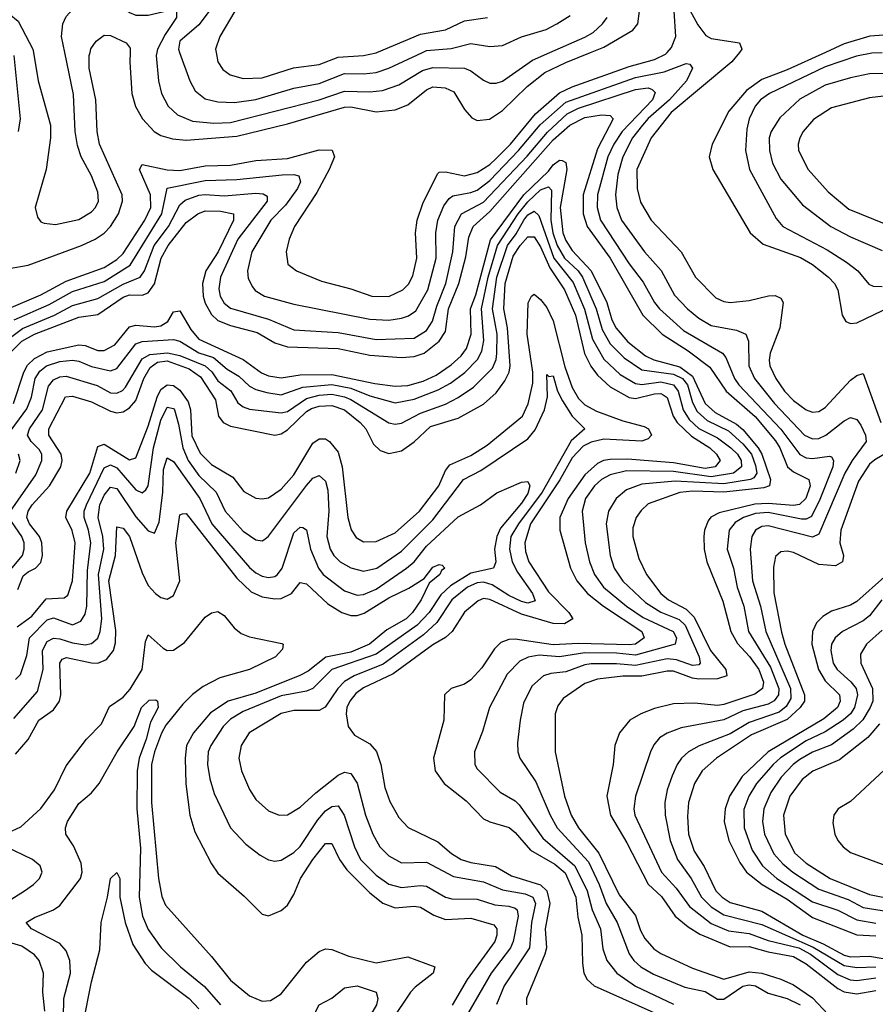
# Model space of a CAD drawing. Header units: inches. Extents: x 1305375 to 1407406, y 744550 to 841633.
# Tile 70 of 256: x 1330363 to 1333068, y 776992 to 780103. Entities that reach past the tile are written whole.
import ezdxf

# ---------------------------------------------------------------- set-up
doc = ezdxf.new("R2010")
doc.units = ezdxf.units.IN
doc.header["$MEASUREMENT"] = 0
doc.layers.add('B3737', color=7, linetype='Continuous')
doc.layers.add('B3738', color=7, linetype='Continuous')

msp = doc.modelspace()

# ---------------------------------------------------------------- linework, layer by layer
at = {"layer": 'B3737', "color": 5}
for points, elevation in [([(1330329.4, 779190.6), (1330430, 779233.6), (1330510, 779277.6), (1330630, 779320.6), (1330670, 779345.8), (1330690, 779364.8), (1330758.6, 779470), (1330777.4, 779510), (1330777.1, 779550), (1330742.2, 779630), (1330750, 779645.4), (1330829.4, 779629.4), (1330870, 779626.8), (1330950, 779641.6), (1331030, 779643.8), (1331110, 779658), (1331210, 779664.3), (1331310, 779692.3), (1331351.2, 779691.2), (1331358.1, 779670), (1331342.2, 779630), (1331302.5, 779557.5), (1331232.4, 779450), (1331215.4, 779410), (1331205.5, 779370), (1331210.9, 779330.9), (1331238, 779310), (1331317.3, 779277.3), (1331410, 779253.2), (1331476.4, 779230), (1331530, 779228.3), (1331574.5, 779250), (1331592.2, 779267.8), (1331606.5, 779293.5), (1331618.9, 779350), (1331615.2, 779430), (1331619.7, 779470), (1331637.6, 779522.4), (1331683.8, 779616.2), (1331690, 779621.2), (1331710, 779622.5), (1331770, 779610.4), (1331810, 779620.8), (1331850, 779645.8), (1331870, 779664.7), (1331914.9, 779710), (1331993.6, 779806.4), (1332070, 779872.4), (1332110, 779891.3), (1332290, 779955.3), (1332370, 779977.3), (1332405.6, 779994.4), (1332410.6, 780000)], 1480), ([(1330330, 779316.6), (1330390, 779328.1), (1330558.7, 779390), (1330602.1, 779410), (1330630, 779428.6), (1330650.8, 779450), (1330675.5, 779490), (1330687.9, 779530), (1330687.1, 779550), (1330615.6, 779710), (1330608.2, 779750), (1330604.5, 779850), (1330583.3, 779950), (1330583.1, 779990), (1330585.6, 780000)], 1520), ([(1330345.1, 779990), (1330364.9, 779790), (1330358.8, 779750)], 1520), ([(1330406.7, 780000), (1330421.5, 779910), (1330460.5, 779770), (1330460.2, 779730), (1330446.7, 779630), (1330412.4, 779510), (1330419.3, 779479.3), (1330430, 779464.6), (1330440.2, 779460.2), (1330476.1, 779456.1), (1330550, 779472.2), (1330590, 779496.3), (1330603.2, 779510), (1330612.7, 779530), (1330610, 779558), (1330589.9, 779610), (1330557.2, 779670), (1330545.9, 779705.9), (1330539, 779750), (1330533.5, 779866.5), (1330505.6, 780000)], 1540), ([(1330712.5, 780000), (1330711.3, 779968.7), (1330718.3, 779870), (1330729.1, 779829.1), (1330751.5, 779790), (1330788.6, 779750), (1330810, 779737.9), (1330846.8, 779726.8), (1330890, 779722.6), (1331050, 779735.4), (1331210, 779773.8), (1331390, 779827.2), (1331410, 779827.9), (1331490, 779812.5), (1331550, 779818.7), (1331590, 779834.2), (1331650, 779881.8), (1331670, 779891), (1331708.5, 779888.5), (1331735.6, 779875.6), (1331770, 779819.3), (1331793.2, 779793.2), (1331810, 779785.1), (1331848.5, 779788.5), (1331890, 779816.1), (1331967.8, 779892.2), (1332023.9, 779936.1), (1332090, 779968.4), (1332168.5, 780000)], 1520), ([(1330796.7, 780000), (1330794.7, 779990), (1330802.1, 779910), (1330811.2, 779870), (1330832.3, 779830), (1330862.3, 779802.3), (1330910, 779782.5), (1330976.6, 779776.6), (1331030, 779778.6), (1331310, 779850.3), (1331390, 779877.8), (1331470, 779875.2), (1331510, 779879.8), (1331562.4, 779897.6), (1331637.3, 779942.7), (1331670, 779952.6), (1331770, 779950.1), (1331790, 779942.2), (1331830, 779912.1), (1331850, 779903), (1331870, 779902.8), (1331890, 779909), (1331984.2, 779975.8), (1332039.9, 780000)], 1540), ([(1330868.8, 780000), (1330901.2, 779910), (1330918.6, 779878.6), (1330950, 779853), (1330990, 779843.3), (1331042.1, 779842.1), (1331110, 779850.7), (1331230, 779887), (1331310, 779901.7), (1331390, 779933.1), (1331450, 779932.1), (1331490, 779936.8), (1331530, 779949.7), (1331637, 780000)], 1560), ([(1330984.6, 780000), (1330990.1, 779970), (1331006, 779946), (1331029, 779929), (1331070, 779918), (1331130, 779919.5), (1331229, 779951), (1331310, 779961.7), (1331370, 779985.4), (1331450, 779990.1), (1331490, 779999.1), (1331492.2, 780000)], 1580), ([(1332638.7, 780000), (1332614.3, 779970), (1332423, 779810), (1332359.4, 779730), (1332314.6, 779630), (1332315, 779570), (1332326.4, 779526.4), (1332359.3, 779470), (1332454.8, 779370), (1332500.1, 779290), (1332564.3, 779224.3), (1332590, 779212.5), (1332610, 779209.6), (1332670, 779216), (1332731, 779231), (1332751.7, 779231.7), (1332770, 779223.6), (1332776.6, 779210), (1332766.1, 779130), (1332735.5, 779050), (1332732.8, 779027.2), (1332735, 779010), (1332754.4, 778970), (1332781.7, 778930), (1332810, 778900.1), (1332850, 778870.1), (1332870, 778863.1), (1332890, 778865.6), (1332910, 778877.5), (1332990, 778963.9), (1333010, 778979), (1333030, 778985), (1333086.3, 778830)], 1480), ([(1332911.2, 780000), (1332790, 779945.2), (1332710, 779914.2), (1332660.7, 779879.3), (1332605.6, 779814.4), (1332552.3, 779710), (1332543.5, 779670), (1332554.3, 779630), (1332672.6, 779430), (1332713.9, 779393.9), (1332831.7, 779351.7), (1332869.4, 779329.4), (1332920.9, 779290), (1332939.9, 779270), (1332950.1, 779250), (1332963.7, 779170), (1332974.9, 779150), (1332990, 779143.2), (1333010, 779145.3), (1333144.3, 779210)], 1520), ([(1333090, 779999), (1333057.6, 779997.6), (1333008.6, 779988.6), (1332910, 779953.9), (1332733.7, 779870), (1332705.1, 779850), (1332688.4, 779830), (1332670.1, 779789.9), (1332662.2, 779757.8), (1332657.6, 779690), (1332670.9, 779630), (1332755.3, 779475.3), (1332776.3, 779450), (1332916, 779376), (1332977.6, 779337.6), (1333012.7, 779310), (1333047.9, 779267.9), (1333061.4, 779261.4), (1333090, 779259.9)], 1540), ([(1330345.5, 779154.5), (1330456.5, 779203.5), (1330530, 779244.3), (1330630, 779276.1), (1330712.6, 779327.4), (1330813.1, 779490), (1330830, 779570.5), (1330950, 779594.8), (1331050, 779598.5), (1331193.4, 779613.4), (1331230, 779614.1), (1331245.5, 779610), (1331250.9, 779590.9), (1331242.1, 779570), (1331203.2, 779516.8), (1331157.2, 779470), (1331097.2, 779370), (1331083.1, 779310), (1331086, 779286), (1331099, 779259), (1331108, 779248), (1331137.3, 779230), (1331230, 779204.9), (1331470, 779157.3), (1331530, 779153.6), (1331570, 779160.1), (1331592.6, 779167.4), (1331616.2, 779183.8), (1331653.9, 779250), (1331680.3, 779350), (1331678.6, 779430), (1331685, 779470), (1331704.4, 779515.6), (1331721.2, 779538.8), (1331733.1, 779546.9), (1331790, 779556.8), (1331810, 779565.1), (1331850, 779595), (1331940.3, 779690), (1332008.4, 779771.6), (1332090, 779843.1), (1332310, 779920.8), (1332401, 779939), (1332470, 779965.4), (1332482.5, 779962.5), (1332490.2, 779950), (1332471.1, 779910), (1332417.7, 779850), (1332350, 779791.2), (1332331.9, 779770), (1332301.2, 779730), (1332270.3, 779670), (1332254, 779614), (1332247.3, 779550), (1332250.8, 779510), (1332265.5, 779470), (1332338.2, 779370), (1332390.9, 779310.9), (1332433.3, 779233.3), (1332474.7, 779190), (1332510, 779159.7), (1332550, 779137), (1332630, 779122.1), (1332659.1, 779110), (1332667.5, 779087.5), (1332668.5, 779010), (1332686.4, 778970), (1332750.1, 778890), (1332844.3, 778790), (1332870, 778778.7), (1332890, 778780.4), (1332912.2, 778790), (1332970, 778836.2), (1332990, 778845.9), (1333010, 778839.7), (1333022.3, 778822.3), (1333037.6, 778790), (1333039.8, 778770), (1332994.8, 778710), (1332972.1, 778670), (1332890, 778478), (1332870, 778467.7), (1332730, 778503.8), (1332710, 778501.6), (1332690.1, 778490), (1332678.5, 778470), (1332673, 778430), (1332680.1, 778330), (1332705.3, 778250), (1332722.4, 778170), (1332800.8, 777990), (1332801.4, 777958.6), (1332786.6, 777933.4), (1332764.7, 777915.3), (1332670, 777882.6), (1332610, 777846.9), (1332511.3, 777808.7), (1332478.1, 777790), (1332456.2, 777770), (1332442.3, 777750), (1332426.6, 777713.4), (1332410.5, 777670), (1332402.7, 777630), (1332403.7, 777590), (1332419.6, 777510), (1332442.6, 777450), (1332486.7, 777390), (1332519.3, 777330), (1332550, 777300.2), (1332590, 777274.9), (1332710, 777244.2), (1332872.3, 777172.3), (1332970, 777115), (1333010, 777108.1), (1333070, 777110.7)], 1460), ([(1333110, 779933.8), (1333050, 779932), (1332990, 779919.7), (1332910, 779896.1), (1332830, 779852), (1332766.9, 779793.1), (1332738.7, 779750), (1332732.4, 779730), (1332733.4, 779690), (1332743, 779650), (1332770, 779598.9), (1332838.5, 779518.5), (1332928.2, 779450), (1332990, 779417.4), (1333090, 779373.7)], 1560), ([(1330330, 779096), (1330372.4, 779127.7), (1330473.8, 779170), (1330530, 779200.4), (1330610, 779222.6), (1330690, 779267.6), (1330744, 779290), (1330757.4, 779310), (1330788.4, 779390), (1330833.4, 779450), (1330870, 779518.3), (1330886.9, 779533.1), (1330930, 779548.7), (1330950, 779550.9), (1331010, 779546.7), (1331110, 779555.3), (1331133.2, 779553.2), (1331146, 779546), (1331145.3, 779530), (1331053.5, 779410), (1330998.7, 779290), (1330992.4, 779252.4), (1330997, 779230), (1331010, 779207.6), (1331030, 779192), (1331150, 779156.9), (1331230, 779123.6), (1331370, 779114.8), (1331490, 779093), (1331610, 779097), (1331650, 779121), (1331668.8, 779151.2), (1331681.7, 779198.3), (1331710.8, 779270), (1331733, 779370), (1331739.5, 779450), (1331759.7, 779490), (1331830, 779527.2), (1331967.6, 779672.4), (1332031.9, 779748.1), (1332094.1, 779805.9), (1332130, 779823.7), (1332310, 779882.3), (1332350, 779888.3), (1332363.2, 779883.2), (1332372.9, 779872.9), (1332364.4, 779850), (1332268, 779750), (1332241.3, 779710), (1332223.3, 779670), (1332189.6, 779550), (1332189.5, 779510), (1332199.9, 779470), (1332290, 779331.5), (1332334.2, 779274.2), (1332370, 779210.1), (1332386, 779190), (1332461.7, 779121.7), (1332585.3, 779050), (1332595.5, 779035.5), (1332623, 778970), (1332636.7, 778950), (1332769.4, 778809.4), (1332829.6, 778729.6), (1332850, 778718.3), (1332870, 778716.5), (1332923.7, 778723.7), (1332930, 778722.3), (1332936.6, 778710), (1332933.8, 778690), (1332893.2, 778586.8), (1332866.3, 778533.7), (1332850, 778524.9), (1332834.7, 778525.3), (1332730, 778546.1), (1332690, 778543.1), (1332652.1, 778530), (1332625.7, 778514.3), (1332606.8, 778490), (1332599.9, 778430), (1332619.8, 778370), (1332631.9, 778310), (1332652.9, 778250), (1332667.3, 778170), (1332736.8, 778056.8), (1332763.7, 777990), (1332762.5, 777970), (1332749.1, 777950.9), (1332730, 777940), (1332650, 777918.9), (1332590, 777890.5), (1332454.9, 777865.1), (1332410.8, 777849.2), (1332386.2, 777833.8), (1332367.7, 777812.3), (1332357.3, 777790), (1332310.1, 777650), (1332304.6, 777610), (1332308.3, 777590), (1332392.1, 777410), (1332439, 777359), (1332481, 777301), (1332550, 777246.9), (1332604.6, 777224.6), (1332670, 777215.5), (1332730, 777193.7), (1332826.7, 777170), (1332863.1, 777150), (1332950, 777086.6), (1332989.4, 777069.4), (1333010, 777067.5), (1333070, 777075.3)], 1440), ([(1333130, 779866.2), (1333050, 779856.3), (1332930, 779824.8), (1332872.5, 779787.5), (1332840.7, 779750), (1332829.5, 779730), (1332824.4, 779710), (1332826, 779690), (1332856, 779630), (1332919.8, 779559.8), (1332984.6, 779504.6), (1333141, 779441)], 1580), ([(1330321.2, 779038.8), (1330370, 779087), (1330410, 779109.9), (1330550, 779163.2), (1330610, 779171.7), (1330690, 779227), (1330710, 779233.9), (1330750, 779232.9), (1330770, 779239.7), (1330790, 779269), (1330810.1, 779349.9), (1330832.7, 779390), (1330890, 779462.3), (1330926.2, 779490), (1330950, 779499.2), (1330998.2, 779498.2), (1331039, 779490), (1331039.7, 779470), (1330990.4, 779369.6), (1330951.8, 779310), (1330940.8, 779270), (1330943.5, 779230), (1330950, 779207.5), (1330970, 779171.6), (1330990, 779153), (1331030, 779136.6), (1331114.5, 779114.5), (1331170, 779082.7), (1331210, 779069.3), (1331370, 779064.1), (1331470, 779042.8), (1331570, 779036.3), (1331610, 779038.8), (1331642.4, 779050), (1331690, 779088), (1331710, 779118.1), (1331719.4, 779190), (1331752.2, 779270), (1331774.1, 779354.1), (1331783.4, 779416.6), (1331797.1, 779450), (1331850, 779497), (1332050, 779723.4), (1332102.9, 779770), (1332150, 779793.9), (1332202.4, 779802.4), (1332230, 779800.5), (1332239.5, 779790), (1332190, 779694.8), (1332145, 779550), (1332145, 779490), (1332157.2, 779450), (1332230.3, 779350.3), (1332333.3, 779170), (1332394.4, 779110), (1332477.2, 779057.2), (1332545, 779005), (1332596.6, 778930), (1332689, 778849), (1332752.6, 778772.6), (1332766.4, 778750), (1332790.4, 778690), (1332810, 778674.2), (1332858, 778650), (1332862.8, 778630), (1332849.2, 778590.8), (1332828.7, 778571.3), (1332810, 778567.7), (1332730, 778574.7), (1332687.3, 778572.7), (1332574.5, 778545.5), (1332548.5, 778531.5), (1332540.1, 778519.9), (1332528.5, 778490), (1332526.1, 778470), (1332526.9, 778430), (1332535.9, 778390), (1332586, 778266), (1332611.2, 778170), (1332632.4, 778132.4), (1332670.7, 778090.7), (1332699.9, 778050), (1332714.7, 778010), (1332712, 777990), (1332687.7, 777972.3), (1332590, 777939), (1332570, 777936.1), (1332496.6, 777943.4), (1332430, 777941), (1332370, 777926.3), (1332327.3, 777910), (1332292.4, 777890), (1332259.8, 777850), (1332244.6, 777810), (1332239.6, 777750), (1332220.1, 777650), (1332231.2, 777590), (1332282.6, 777502.6), (1332350, 777371.8), (1332392.6, 777332.6), (1332435.7, 777270), (1332476.5, 777236.5), (1332513.5, 777213.5), (1332610, 777173.7), (1332670, 777174.6), (1332730, 777157.6), (1332810, 777143.5), (1332850, 777119.6), (1332950, 777042.3), (1332970, 777031.6), (1333010, 777025.1), (1333070, 777035.8)], 1420), ([(1330343.5, 778890), (1330376.2, 778990), (1330388.4, 779011.6), (1330410, 779033), (1330450, 779054.2), (1330550, 779075.7), (1330570, 779073.3), (1330610, 779057.8), (1330630, 779058.1), (1330663.7, 779076.3), (1330710, 779132.4), (1330730, 779138.4), (1330790, 779133), (1330810, 779136.1), (1330831.4, 779150), (1330850, 779180.1), (1330870, 779183), (1330904, 779124), (1330930, 779093.4), (1331070, 779029.5), (1331127.8, 778987.8), (1331150, 778977.7), (1331190, 778971.8), (1331250, 778980.7), (1331350, 778982.4), (1331485.9, 778954.1), (1331550, 778945.2), (1331590, 778947.1), (1331638.9, 778961.1), (1331680, 778980), (1331727.7, 779012.3), (1331758.9, 779041.1), (1331776, 779064), (1331790.4, 779110), (1331789.1, 779190), (1331805.7, 779234.3), (1331851.8, 779408.2), (1331956.8, 779550), (1332035.1, 779624.9), (1332050, 779644.5), (1332070, 779659.6), (1332078.2, 779658.2), (1332090, 779652.1), (1332093.2, 779630), (1332071.9, 779510), (1332080.6, 779430), (1332090, 779405.5), (1332110, 779374.4), (1332170.4, 779310), (1332219.1, 779210), (1332235.4, 779155.4), (1332248.8, 779128.8), (1332285.5, 779085.5), (1332341.6, 779041.6), (1332368.4, 779028.4), (1332450, 779006.4), (1332490, 778977.2), (1332530.7, 778890), (1332562.4, 778862.4), (1332630, 778825.6), (1332650, 778808.5), (1332697.9, 778750), (1332709.6, 778730), (1332737.1, 778650), (1332734.4, 778630), (1332715.6, 778624.4), (1332590, 778610.6), (1332490, 778613.6), (1332450.6, 778609.4), (1332350, 778573.3), (1332327.7, 778552.3), (1332312.6, 778530), (1332302.2, 778497.9), (1332301.5, 778470), (1332320.9, 778400.9), (1332345, 778350), (1332390, 778289.7), (1332414.4, 778270), (1332470, 778240.7), (1332495.5, 778215.5), (1332547.8, 778110), (1332596.1, 778050), (1332598.8, 778030), (1332570, 778020.8), (1332510, 778019.9), (1332490, 778022.8), (1332430, 778044.9), (1332410, 778044.7), (1332330, 778028.5), (1332270, 778029), (1332190, 778019), (1332150, 778005.8), (1332081.9, 777958.1), (1332064.8, 777935.2), (1332056.8, 777910), (1332056, 777790), (1332085.7, 777650), (1332106.8, 777590), (1332130.1, 777550), (1332194.7, 777470), (1332258.2, 777338.2), (1332310, 777272.3), (1332325.6, 777225.6), (1332339.9, 777199.9), (1332367.7, 777167.7), (1332390, 777152), (1332490, 777106.2), (1332590, 777071.5), (1332670, 777094.6), (1332709.9, 777089.9), (1332770, 777071.4), (1332810, 777053), (1332870, 777012.4), (1332919.5, 776959.5)], 1380), ([(1330325, 778790), (1330386.1, 778873.9), (1330400.8, 778910), (1330412.7, 778970), (1330427.1, 778992.9), (1330448.4, 779010), (1330490, 779023.7), (1330530, 779027.9), (1330550, 779024.8), (1330590, 779007.4), (1330650, 778993.7), (1330670, 779001.5), (1330730, 779079.2), (1330750, 779086.5), (1330850, 779092.4), (1330870, 779087.4), (1330930, 779050.8), (1330975.9, 779035.9), (1331019, 778999), (1331056.4, 778976.4), (1331090, 778945.8), (1331110, 778935), (1331145, 778925), (1331190, 778917.9), (1331258, 778942), (1331350, 778950.5), (1331410, 778938.6), (1331470, 778914.6), (1331550, 778892.3), (1331610, 778903.7), (1331686.8, 778933.2), (1331725.2, 778954.8), (1331771.2, 778988.8), (1331810.9, 779030), (1331824.3, 779055.7), (1331830.8, 779090), (1331823.6, 779190), (1331844.6, 779290), (1331874.1, 779390), (1331939.6, 779490), (1331970, 779528.3), (1332010, 779565.6), (1332034.7, 779574.7), (1332044.7, 779564.7), (1332042.7, 779470), (1332049.1, 779430), (1332062.3, 779390), (1332085.6, 779350), (1332128.7, 779310), (1332142.3, 779290), (1332186.3, 779190), (1332204.7, 779124.7), (1332230, 779079.3), (1332274.6, 779034.6), (1332330, 778997.3), (1332430, 778983.6), (1332459.1, 778970), (1332474.5, 778950), (1332490, 778893.5), (1332505.4, 778865.4), (1332536.8, 778836.8), (1332604, 778804), (1332650, 778763.5), (1332676.6, 778730), (1332690, 778695.1), (1332693.6, 778670), (1332684.5, 778655.5), (1332674.2, 778650), (1332590, 778636.9), (1332435.3, 778644.7), (1332330, 778635.5), (1332282, 778618), (1332249.5, 778590.5), (1332225.2, 778550), (1332217.4, 778510), (1332229.7, 778410), (1332243, 778370), (1332270, 778329.2), (1332341.5, 778261.5), (1332390, 778231.4), (1332447.8, 778207.8), (1332467.7, 778190), (1332511.4, 778090), (1332515.2, 778070), (1332510, 778064.8), (1332490, 778062.3), (1332440.1, 778080.1), (1332410, 778083.7), (1332310, 778062.2), (1332250, 778067.9), (1332170, 778067.9), (1332150, 778065.2), (1332090, 778042.7), (1332042.7, 778037.3), (1332019.7, 778030), (1331983, 777997), (1331956.1, 777943.9), (1331945.1, 777890), (1331937.7, 777817.7), (1331938.4, 777790), (1331944.4, 777770), (1331995, 777695), (1332040.8, 777590), (1332062.9, 777550), (1332161.8, 777441.8), (1332195.9, 777370), (1332217.2, 777310), (1332252.8, 777250), (1332290, 777151.6), (1332304.9, 777130), (1332326.9, 777110), (1332367.6, 777087.6), (1332466.2, 777046.2), (1332530, 777032.1), (1332570, 777008.6), (1332590, 777008), (1332650, 777049.5), (1332670, 777053.8), (1332690, 777050.5), (1332730, 777027.6), (1332790, 777009.8), (1332831.3, 776990)], 1360), ([(1330334.2, 778550), (1330414.6, 778665.4), (1330433.2, 778710), (1330432.8, 778730), (1330425, 778745), (1330400.1, 778770), (1330388.1, 778790), (1330394.6, 778810), (1330435.6, 778870), (1330454.8, 778945.2), (1330470, 778965.2), (1330490, 778975.3), (1330510, 778977.2), (1330607.8, 778947.8), (1330650, 778924.5), (1330670, 778923.3), (1330688.8, 778931.2), (1330697.6, 778942.4), (1330750, 779031.6), (1330774.3, 779045.7), (1330830.5, 779050.5), (1330870, 779042.2), (1330950.1, 779010), (1330970.7, 778990.7), (1330990, 778962.5), (1331030.4, 778930.4), (1331052.5, 778892.5), (1331070, 778879.5), (1331090, 778872.5), (1331190, 778860.6), (1331210, 778865.7), (1331270, 778906), (1331310, 778916.4), (1331350, 778919.6), (1331390, 778912.1), (1331410, 778903.4), (1331530, 778829.2), (1331550, 778825.6), (1331570, 778828.1), (1331630, 778860.1), (1331710, 778888.3), (1331750, 778909.4), (1331797.9, 778942.1), (1331858.1, 779001.9), (1331869.7, 779030), (1331871.9, 779048.1), (1331873.2, 779110), (1331858.6, 779190), (1331871.6, 779290), (1331905.3, 779390), (1331933.1, 779426.9), (1331957, 779470), (1331970, 779486.5), (1331990, 779498.5), (1332005, 779485), (1332052.5, 779350), (1332113.2, 779273.2), (1332148.7, 779188.7), (1332174.3, 779094.2), (1332210, 779030.5), (1332261.9, 778981.9), (1332310, 778953.5), (1332330.8, 778950.8), (1332390, 778958.5), (1332429.9, 778949.9), (1332444.8, 778930), (1332460.5, 778870), (1332479.5, 778839.5), (1332510, 778812), (1332570, 778782), (1332611.5, 778750), (1332632.4, 778730), (1332644, 778710), (1332645.5, 778690), (1332620.1, 778670), (1332550, 778658.9), (1332430, 778675.6), (1332282.2, 778677.8), (1332230, 778665.3), (1332203, 778650), (1332181, 778630), (1332151.7, 778590), (1332141.3, 778550), (1332151.1, 778450), (1332165.3, 778390), (1332180.2, 778350), (1332208.6, 778310), (1332281.3, 778250), (1332334.7, 778214.7), (1332429.3, 778170), (1332439.9, 778150), (1332435.4, 778130), (1332310, 778094.8), (1332250, 778101.6), (1332150, 778102.2), (1332070, 778089.5), (1332005.2, 778094.8), (1331970.8, 778089.2), (1331944.2, 778075.8), (1331904.4, 778035.6), (1331848.3, 777930), (1331826.4, 777853.6), (1331801.1, 777790), (1331802.4, 777750), (1331810, 777736.1), (1331882.4, 777662.4), (1331930, 777634.8), (1331942.7, 777622.7), (1332017, 777517), (1332118.8, 777430), (1332157.8, 777350), (1332173, 777290), (1332200.1, 777230), (1332207, 777167), (1332220.1, 777130), (1332251.1, 777090), (1332310, 777049.7), (1332430, 776991.9)], 1340), ([(1330357.7, 778302.3), (1330374.5, 778345.5), (1330390, 778359), (1330413, 778370), (1330430, 778388.4), (1330435.4, 778410), (1330433.5, 778450), (1330425.5, 778470), (1330394.5, 778510), (1330386.2, 778530), (1330390.2, 778550), (1330402.8, 778570), (1330457.1, 778630), (1330493.3, 778690), (1330498.1, 778710), (1330494.8, 778730), (1330455, 778790), (1330455, 778810), (1330508, 778912), (1330530, 778914.2), (1330590, 778896.3), (1330650, 778866.3), (1330670, 778861.1), (1330690, 778863.7), (1330710, 778876.5), (1330730, 778900.4), (1330756.1, 778970), (1330775.6, 779004.4), (1330799.1, 779020.9), (1330830, 779024.9), (1330899.6, 778999.6), (1330934.5, 778974.5), (1330982, 778902), (1330991.7, 778850), (1331006.9, 778830), (1331030, 778818.4), (1331170.1, 778790.1), (1331190, 778794.6), (1331210, 778807.1), (1331270, 778865.2), (1331285.6, 778874.4), (1331310, 778882.1), (1331350, 778884.4), (1331390, 778870.5), (1331439.7, 778830), (1331457.4, 778810), (1331481.7, 778761.7), (1331502.5, 778742.5), (1331530, 778732.8), (1331570, 778740.9), (1331610, 778769.6), (1331662.5, 778817.5), (1331750, 778844.2), (1331830, 778888.2), (1331870, 778924.6), (1331897.5, 778962.5), (1331910.5, 778989.5), (1331914, 779010), (1331905.5, 779130), (1331893.7, 779190), (1331897.8, 779270), (1331923.5, 779356.5), (1331945.2, 779390), (1331970, 779417), (1331990, 779417.2), (1332010, 779385.1), (1332039.7, 779319.7), (1332085.8, 779250), (1332120.3, 779170), (1332148.6, 779048.6), (1332168.6, 779008.6), (1332190, 778980.1), (1332230, 778943.7), (1332290, 778909.4), (1332310, 778905.8), (1332370, 778920.7), (1332390, 778922.1), (1332398.2, 778918.2), (1332410, 778909.5), (1332429, 778850), (1332441.5, 778830), (1332487.4, 778787.4), (1332545.3, 778750), (1332566.4, 778730), (1332578.2, 778710), (1332561.7, 778690), (1332530, 778685.1), (1332430, 778703.5), (1332285, 778715), (1332230, 778713.9), (1332209.4, 778710.6), (1332190, 778700.9), (1332150, 778664.7), (1332097.4, 778590), (1332071.3, 778530), (1332070.8, 778490), (1332105.1, 778370), (1332125, 778330), (1332158.7, 778290), (1332209, 778250), (1332330.6, 778170), (1332337.8, 778150), (1332310, 778130.3), (1332290, 778128.4), (1332130, 778132.1), (1332050, 778127.9), (1331930, 778145.3), (1331910, 778144.7), (1331884.7, 778135.3), (1331864.5, 778115.5), (1331824.9, 778055.1), (1331790, 778017.8), (1331770, 778003.9), (1331727.2, 777990), (1331706.8, 777970), (1331704.3, 777890), (1331671.9, 777770), (1331677, 777730), (1331705, 777690), (1331774.9, 777634.9), (1331830, 777578.5), (1331850, 777568.4), (1331910.9, 777550.9), (1331930, 777535.1), (1331978.6, 777478.6), (1332055.1, 777435.1), (1332087.5, 777407.5), (1332121.2, 777330), (1332127.7, 777267.7), (1332140.1, 777210), (1332142.4, 777122.4), (1332147.4, 777090), (1332157.7, 777070), (1332180.1, 777050), (1332407.9, 776947.9)], 1320), ([(1330355.5, 778184.6), (1330401.3, 778218.7), (1330446.7, 778273.3), (1330503.5, 778276.5), (1330515.2, 778284.8), (1330530.4, 778329.6), (1330538.3, 778450), (1330529, 778489), (1330509.2, 778530), (1330512.8, 778550), (1330585.2, 778670), (1330610, 778754.8), (1330630, 778761.9), (1330710, 778712.9), (1330730, 778718.6), (1330770, 778818.8), (1330797.9, 778910), (1330810, 778934.7), (1330829.9, 778950), (1330850, 778947), (1330870, 778933), (1330895.5, 778895.5), (1330902.9, 778870), (1330907.9, 778787.9), (1330933.8, 778733.8), (1330970, 778697.4), (1331037.4, 778657.4), (1331072.2, 778612.2), (1331110, 778591.5), (1331130, 778588.9), (1331150, 778592.8), (1331190, 778620.3), (1331230, 778664.7), (1331290, 778765.1), (1331310, 778779.1), (1331330, 778778.5), (1331343.2, 778770), (1331370, 778736.6), (1331383, 778690), (1331400.5, 778530), (1331411.2, 778491.2), (1331427.5, 778467.5), (1331450, 778453.6), (1331490, 778454), (1331550, 778481.8), (1331627.2, 778550), (1331688.4, 778630), (1331710, 778679), (1331723, 778697), (1331790, 778726.6), (1331841, 778759), (1331952.9, 778850), (1331970.8, 778889.2), (1331985.6, 778954.4), (1331985.9, 778990), (1331967.6, 779110), (1331971.3, 779208.7), (1331981.1, 779230), (1331990, 779236.4), (1332010, 779219.5), (1332030, 779193.4), (1332050, 779151.9), (1332086.5, 779006.5), (1332110, 778941.5), (1332130, 778906.5), (1332150, 778886.2), (1332186.5, 778866.5), (1332270, 778835.4), (1332337.4, 778817.4), (1332351, 778810), (1332361.2, 778790), (1332350, 778778.5), (1332330, 778771.9), (1332210, 778777.6), (1332170, 778767.9), (1332144.6, 778755.4), (1332110, 778718.7), (1332070.9, 778649.1), (1331977.8, 778510), (1331960.5, 778450), (1331962.5, 778422.5), (1331973.4, 778390), (1332035.3, 778295.3), (1332099, 778230), (1332112.5, 778210), (1332086.1, 778193.8), (1332050, 778194.9), (1331950, 778225.2), (1331850, 778271.4), (1331830, 778274.2), (1331812.6, 778267.4), (1331770, 778230.9), (1331730.9, 778170), (1331709.2, 778150.8), (1331670, 778127.7), (1331543.9, 778036.1), (1331450, 777992.2), (1331425.8, 777974.2), (1331406.6, 777950), (1331397.9, 777930), (1331395.3, 777910), (1331402.1, 777870), (1331421.9, 777841.9), (1331470, 777815.5), (1331491.2, 777791.2), (1331505.1, 777750), (1331517.5, 777677.5), (1331533.2, 777633.2), (1331562, 777582), (1331591.1, 777551.1), (1331685.2, 777505.2), (1331728.6, 777468.6), (1331758.7, 777450), (1331790, 777439.8), (1331867.5, 777427.5), (1331918.1, 777398.1), (1332009.4, 777369.4), (1332030.3, 777350.3), (1332039.2, 777310), (1332024.9, 777230), (1332028.5, 777170), (1332024.1, 777150), (1331965.9, 777010), (1331966.1, 776990)], 1280), ([(1330350, 778018.1), (1330365.9, 778034.1), (1330385.4, 778094.6), (1330393.8, 778150), (1330450, 778206.6), (1330470, 778213.5), (1330530, 778190.9), (1330557, 778203), (1330570, 778224.5), (1330575.5, 778250), (1330577.2, 778362.8), (1330588.3, 778450), (1330580.8, 778490), (1330567, 778530), (1330567.6, 778550), (1330575, 778570), (1330630, 778687.7), (1330650, 778697.1), (1330670, 778687.1), (1330730, 778617.8), (1330750, 778607.9), (1330761.8, 778618.2), (1330770, 778630.3), (1330786, 778750), (1330810, 778837.7), (1330830, 778878.8), (1330850, 778875), (1330853, 778870), (1330865.7, 778825.7), (1330879.1, 778750), (1330896.1, 778710), (1330930, 778663.5), (1330984.5, 778610), (1331013.3, 778550), (1331070, 778486.6), (1331110, 778459.2), (1331130, 778456.1), (1331138.4, 778461.6), (1331150, 778470.9), (1331270, 778631.8), (1331290, 778654.6), (1331310, 778662.7), (1331330, 778644.7), (1331337.1, 778617.1), (1331340.8, 778550), (1331334.3, 778470), (1331344.4, 778430), (1331356.1, 778410), (1331376.6, 778390), (1331410, 778371.4), (1331450, 778360.9), (1331492.6, 778370), (1331570, 778424.2), (1331670, 778522.4), (1331766, 778650), (1331821.7, 778678.3), (1331970, 778778.9), (1331992.6, 778807.4), (1332023, 778870), (1332031.8, 778911.8), (1332030, 778982), (1332036, 778976), (1332050, 778978), (1332063.3, 778930), (1332079.1, 778899.1), (1332110.5, 778850.5), (1332150.2, 778810), (1332107.3, 778772.7), (1332015, 778610), (1331939.9, 778510), (1331916.6, 778470), (1331911.7, 778430), (1331920.2, 778390), (1331937.1, 778357.1), (1331985, 778290), (1331993.1, 778266.9), (1331970, 778259.4), (1331950, 778264.4), (1331910, 778283.4), (1331857.5, 778317.5), (1331830, 778326), (1331810, 778324.1), (1331778.9, 778310), (1331729.1, 778270), (1331681.8, 778198.2), (1331640.2, 778159.8), (1331512.9, 778067.1), (1331421, 778030), (1331390, 778012.3), (1331369.6, 777990.4), (1331329.2, 777930.8), (1331310, 777920.3), (1331230, 777919.9), (1331190, 777911.2), (1331088.9, 777850), (1331063.3, 777810), (1331056.2, 777770), (1331064.1, 777730), (1331090, 777670.2), (1331110, 777639.2), (1331150, 777603.5), (1331184, 777590), (1331210, 777590.2), (1331250, 777614.4), (1331299.3, 777660.7), (1331370, 777716.2), (1331390, 777725.6), (1331410, 777721.4), (1331430.4, 777690.4), (1331457.1, 777590), (1331479.9, 777530), (1331501.5, 777490), (1331530, 777460.7), (1331570, 777439.3), (1331650, 777441.1), (1331735.3, 777395.3), (1331830, 777378.8), (1331890, 777354.1), (1331961.1, 777341.1), (1331985.2, 777330), (1331994.2, 777310), (1331981.3, 777250), (1331974.6, 777170), (1331895.5, 777050), (1331870.8, 776990.8)], 1260), ([(1333131.6, 778750), (1333067, 778713), (1333050, 778698.3), (1333015.2, 778644.8), (1332959.7, 778490), (1332956.6, 778450), (1332967.4, 778410), (1332965.1, 778390), (1332942.5, 778377.5), (1332890, 778381.9), (1332810, 778419.7), (1332790, 778424.3), (1332770, 778422.2), (1332752.5, 778407.5), (1332747, 778373), (1332747.5, 778292.5), (1332772.3, 778167.7), (1332782, 778130), (1332844.7, 777970), (1332844.7, 777950), (1332830.9, 777930), (1332790, 777891.9), (1332676.9, 777843.1), (1332566.8, 777770), (1332520.8, 777730), (1332496.4, 777690), (1332477.7, 777630), (1332474.5, 777585.5), (1332478, 777530), (1332496.1, 777476.1), (1332527.8, 777427.8), (1332563.8, 777350), (1332584, 777330), (1332610, 777314.1), (1332710, 777286.2), (1332839.2, 777210), (1332903.4, 777183.4), (1332970, 777147), (1332990, 777142), (1333050, 777144.3), (1333130.2, 777130.2)], 1480), ([(1330345.3, 777894.7), (1330419.8, 777980.2), (1330437.4, 778050), (1330435, 778110), (1330450, 778138.4), (1330470, 778148.8), (1330490, 778147.3), (1330530, 778133.7), (1330570, 778127.5), (1330590, 778131.7), (1330610, 778149), (1330618.2, 778170), (1330623, 778210), (1330612.6, 778350), (1330629.2, 778430), (1330626.3, 778470), (1330611.5, 778530), (1330616.7, 778570), (1330630, 778601), (1330650, 778626.5), (1330670, 778622.4), (1330730, 778532.5), (1330770, 778487.7), (1330790, 778480.8), (1330804.1, 778515.9), (1330816.2, 778610), (1330817.6, 778682.4), (1330830, 778719.1), (1330850, 778706.9), (1330932.7, 778590), (1330970.4, 778510), (1331090, 778372.3), (1331110, 778355.3), (1331130, 778344.5), (1331150, 778340.2), (1331170, 778343.4), (1331178.3, 778350), (1331192.7, 778370), (1331230, 778482), (1331250, 778499.8), (1331258.2, 778498.2), (1331270, 778491.7), (1331282.7, 778430), (1331308.4, 778370), (1331322.7, 778350), (1331390, 778298), (1331430, 778285.1), (1331450, 778287.2), (1331490, 778303.9), (1331586.7, 778370), (1331610.3, 778389.7), (1331650, 778439.2), (1331750, 778532.5), (1331820.4, 778570), (1331871.9, 778608.1), (1331950, 778641.4), (1331970, 778643.6), (1331976.2, 778630), (1331970, 778606), (1331950, 778575.1), (1331883.8, 778496.2), (1331872, 778470), (1331864.4, 778430), (1331868.8, 778390), (1331861.4, 778370), (1331790, 778354), (1331725.8, 778314.2), (1331694.4, 778285.6), (1331658.4, 778230), (1331620.1, 778190), (1331490, 778098), (1331350, 778050.2), (1331289.8, 777990.2), (1331270, 777981.9), (1331190, 777966.5), (1331070, 777916.7), (1331030, 777893), (1331007, 777870), (1330967.4, 777810), (1330959.2, 777790), (1330957, 777750), (1330964.5, 777704.5), (1330978.5, 777658.5), (1331029.4, 777550), (1331077.8, 777497.8), (1331123.2, 777463.2), (1331150, 777448.2), (1331170, 777444.2), (1331190, 777447.3), (1331230, 777471.2), (1331250, 777491.1), (1331305.6, 777574.4), (1331330, 777603.4), (1331350, 777617.1), (1331370, 777619.1), (1331389.5, 777589.5), (1331421.7, 777490), (1331441.2, 777450), (1331490, 777400.1), (1331530, 777371.6), (1331570, 777360.6), (1331630, 777367.7), (1331650, 777364.9), (1331710, 777330.8), (1331730, 777325.2), (1331810, 777324.4), (1331865.9, 777305.9), (1331910, 777302.2), (1331930, 777295.5), (1331936, 777290), (1331939.4, 777270), (1331923.8, 777190), (1331914.8, 777170), (1331853.9, 777090), (1331771.6, 776948.4)], 1240), ([(1330351.5, 778670), (1330364.6, 778710), (1330359.2, 778730)], 1360), ([(1330350, 777782), (1330390, 777828.8), (1330423.8, 777890), (1330470, 777922.4), (1330489, 777950), (1330493.4, 777970), (1330489.7, 778070), (1330497.7, 778082.3), (1330511.8, 778088.2), (1330590, 778070.6), (1330610, 778070.1), (1330638.1, 778081.9), (1330659.8, 778110), (1330666.1, 778133.9), (1330667.2, 778172.8), (1330645, 778330), (1330665.7, 778410), (1330670, 778500.3), (1330690, 778496.6), (1330710.2, 778470.2), (1330750, 778355.1), (1330770, 778315.4), (1330793, 778290), (1330810, 778277.8), (1330830, 778272.5), (1330850, 778283.6), (1330869.3, 778330), (1330856.5, 778450), (1330868.3, 778531.7), (1330870, 778538.7), (1330878.5, 778541.5), (1330890, 778542.7), (1331050, 778338.7), (1331095.2, 778295.2), (1331130, 778279.4), (1331170, 778272.9), (1331190, 778274.4), (1331222.3, 778290), (1331250, 778325.2), (1331270, 778320.8), (1331337.4, 778257.4), (1331381.7, 778230), (1331410, 778220.4), (1331430, 778220.3), (1331452.3, 778227.7), (1331530, 778276.5), (1331593.1, 778306.9), (1331642.6, 778337.4), (1331670, 778373.6), (1331690, 778382), (1331699.3, 778379.3), (1331707, 778370), (1331697.2, 778362.8), (1331691.5, 778350), (1331657.7, 778322.3), (1331632.3, 778270), (1331605.2, 778230), (1331584.7, 778210), (1331524.3, 778175.7), (1331468.8, 778130), (1331410, 778104.6), (1331331.1, 778088.9), (1331275.5, 778044.5), (1331249.4, 778030.6), (1331110, 777975.1), (1331021.9, 777950), (1330967, 777913), (1330912.6, 777850), (1330890.7, 777810), (1330886.1, 777770), (1330888.8, 777688.8), (1330900.9, 777590), (1330917, 777537), (1330970, 777435.8), (1330990, 777406.2), (1331073.4, 777333.4), (1331130, 777276.5), (1331150, 777271.3), (1331190, 777288.7), (1331210, 777305.5), (1331230, 777339.1), (1331250.7, 777390), (1331290, 777449.1), (1331330, 777499.8), (1331350, 777499.8), (1331374.3, 777450), (1331397.3, 777417.3), (1331470, 777343.8), (1331511.4, 777311.4), (1331550, 777297.2), (1331610, 777301.9), (1331630, 777299), (1331673.1, 777273.1), (1331710, 777260.1), (1331790, 777263.7), (1331862.6, 777242.6), (1331872.2, 777230), (1331872.1, 777210), (1331865.1, 777190), (1331778.4, 777070), (1331730.4, 776989.6)], 1220), ([(1330334.7, 778365.3), (1330372.2, 778410), (1330377.9, 778430), (1330377.3, 778450), (1330369.6, 778470), (1330337.5, 778517.5)], 1340), ([(1333097.5, 778342.5), (1333010, 778264.9), (1332990, 778253.6), (1332930, 778234.4), (1332902.3, 778217.7), (1332882.9, 778197.1), (1332869.5, 778170), (1332867.5, 778130), (1332888.6, 778050), (1332910, 778014.6), (1332954.8, 777970), (1332957.6, 777950), (1332948.8, 777930), (1332905.6, 777894.4), (1332729.8, 777790.2), (1332647.8, 777712.2), (1332607.4, 777650), (1332593.6, 777610), (1332590.1, 777570), (1332605.7, 777510), (1332640.3, 777440.3), (1332661, 777410), (1332710.8, 777370), (1332790, 777324.2), (1332870, 777266.7), (1333010, 777211.7), (1333070, 777208)], 1520), ([(1333089.1, 778270), (1333050, 778219.3), (1333030, 778203.5), (1332964.6, 778170), (1332941.8, 778150), (1332930.1, 778130), (1332927.3, 778110), (1332935.7, 778070), (1332947.4, 778050), (1332991.3, 778011.3), (1333007.4, 777990), (1333012.5, 777970), (1333002.4, 777930), (1332989.5, 777910), (1332966.3, 777890), (1332910, 777853.2), (1332850, 777824.7), (1332769, 777771), (1332745.5, 777750), (1332692.3, 777690), (1332668.2, 777650), (1332653, 777607), (1332654.2, 777550), (1332679.2, 777479.2), (1332711.7, 777430), (1332757.1, 777390), (1332870, 777316), (1332950, 777289.5), (1333010, 777258.7), (1333070, 777248.8)], 1540), ([(1330312.4, 777527.6), (1330367.2, 777552.8), (1330430, 777610.7), (1330473.3, 777670), (1330510, 777745), (1330574.5, 777830), (1330621.8, 777878.2), (1330647.3, 777932.7), (1330690, 777962.1), (1330712.4, 777987.6), (1330750.2, 778050), (1330761.5, 778138.5), (1330770, 778159.7), (1330817, 778117), (1330830, 778110.1), (1330850, 778110.5), (1330884.5, 778135.5), (1330950, 778215), (1330970, 778229.1), (1330990, 778233.4), (1331010, 778221.1), (1331041.2, 778181.2), (1331063.5, 778163.5), (1331090, 778153.3), (1331192.6, 778132.6), (1331196.5, 778130), (1331193.9, 778113.9), (1331171.8, 778090), (1331090, 778050.3), (1330995.9, 778024.1), (1330943.8, 777996.2), (1330909.4, 777970.6), (1330879.5, 777940.5), (1330825.8, 777874.2), (1330811.5, 777848.5), (1330789.5, 777789.5), (1330780.1, 777750), (1330779.9, 777630), (1330802, 777390), (1330812.7, 777332.7), (1330824.8, 777304.8), (1330970, 777142.5), (1331030, 777067.8), (1331090, 777018.4), (1331130, 777001.8), (1331156.4, 777003.6), (1331190, 777024.9), (1331270, 777125.6), (1331310, 777158.3), (1331330, 777167.4), (1331350, 777165.6), (1331403.9, 777143.9), (1331490, 777123.5), (1331590, 777142), (1331675.3, 777110), (1331670.7, 777090), (1331613.7, 777046.3), (1331599.4, 777030), (1331539, 776941)], 1180), ([(1333090, 778174.5), (1333040.1, 778130), (1333021.6, 778098.4), (1333022.4, 778070), (1333059.9, 777990), (1333060.3, 777950), (1333051.7, 777930), (1333028.9, 777891.1), (1332998.1, 777861.9), (1332930, 777811.9), (1332870, 777788.8), (1332830, 777765.2), (1332808.7, 777750), (1332771, 777710), (1332738.5, 777661.5), (1332716.3, 777610), (1332712, 777570), (1332718.4, 777530), (1332747.3, 777467.3), (1332775.7, 777435.7), (1332807.7, 777410), (1332890, 777355.6), (1332982.8, 777322.8), (1333030, 777298.2), (1333190, 777272.1)], 1560), ([(1330502.2, 776950), (1330503.1, 777010), (1330524.3, 777090), (1330521.9, 777130), (1330510, 777161), (1330490, 777184.5), (1330400.9, 777230), (1330383.5, 777250), (1330410, 777266.4), (1330469.9, 777290.1), (1330490, 777304.4), (1330555.3, 777390), (1330560.7, 777410), (1330557.5, 777437.5), (1330533.1, 777493.1), (1330508.9, 777530), (1330508.4, 777550), (1330514.9, 777570), (1330550, 777626.5), (1330590, 777660.7), (1330614.5, 777690), (1330671.2, 777790), (1330725.4, 777870), (1330748.3, 777930), (1330772.5, 777952.5), (1330794.2, 777954.2), (1330798.7, 777950), (1330800.6, 777930), (1330776.6, 777883.4), (1330763.4, 777830), (1330741.2, 777770), (1330735.2, 777730), (1330733.2, 777610), (1330745.4, 777485.4), (1330741.1, 777330), (1330751.3, 777270), (1330770, 777228.7), (1330810.7, 777170), (1330871.2, 777110), (1330948, 777048), (1330998.1, 776990)], 1160), ([(1333081.6, 777878.4), (1333044.7, 777835.3), (1332955.1, 777764.9), (1332871.2, 777728.8), (1332837.2, 777702.8), (1332798.1, 777650), (1332778.1, 777590), (1332783.3, 777530), (1332814.5, 777470), (1332850, 777437.6), (1332925.4, 777390), (1333050, 777339.2), (1333130, 777323)], 1580), ([(1333143.7, 777776.3), (1332990, 777632.8), (1332950.5, 777609.5), (1332937.1, 777590), (1332934.2, 777565.8), (1332940.9, 777530), (1332950.1, 777510), (1332966.6, 777490), (1332990, 777472.1), (1333150, 777413)], 1620), ([(1330274.7, 777285.3), (1330378.6, 777350), (1330407.4, 777370), (1330425.8, 777390), (1330434.1, 777410), (1330428.3, 777430), (1330403.9, 777450), (1330320.7, 777490)], 1180), ([(1330564.2, 776930), (1330590, 777062.8), (1330616.2, 777163.8), (1330621.1, 777250), (1330641, 777330), (1330649.9, 777390), (1330670, 777408.8), (1330680.2, 777390), (1330680.1, 777330), (1330696.7, 777250), (1330721.1, 777181.1), (1330760.4, 777120.4), (1330779.7, 777099.7), (1330899.1, 777010), (1330930, 776978.1)], 1140), ([(1330443.3, 776970), (1330436.1, 777030), (1330438.3, 777090), (1330424.4, 777130), (1330410, 777148.3), (1330370, 777175.8), (1330328.3, 777188.3)], 1180)]:
    msp.add_lwpolyline(points, dxfattribs=dict(at, elevation=elevation))
at = {"layer": 'B3737', "color": 5, "elevation": 1160}
msp.add_lwpolyline([(1331390, 776882), (1331370, 776890.9), (1331302.4, 776950), (1331299.8, 776970), (1331310, 776990.2), (1331350, 777011.1), (1331390, 777044.4), (1331430, 777050.1), (1331490.1, 777030.1), (1331496, 777010), (1331491.4, 776990), (1331479.7, 776970), (1331410, 776885.7)], close=True, dxfattribs=at)
at = {"layer": 'B3738', "color": 5}
for points, elevation in [([(1330505.6, 780000), (1330495.1, 780050), (1330499.5, 780090), (1330510, 780113.5), (1330530, 780135.5), (1330590, 780185), (1330610, 780189.5), (1330630, 780182.3), (1330670, 780159.5), (1330710, 780126.4), (1330730, 780117.2), (1330770, 780117.6), (1330832.7, 780132.7), (1330850, 780134.2), (1330859.3, 780130), (1330859.4, 780110), (1330823.3, 780056.7), (1330798.7, 780010), (1330796.7, 780000)], 1540), ([(1332410.6, 780000), (1332424.5, 780015.5), (1332437.5, 780050), (1332432.3, 780130), (1332437.8, 780162.2), (1332446.2, 780173.8), (1332450, 780175.2), (1332470, 780154.6), (1332507.3, 780087.3), (1332532.9, 780052.9), (1332550, 780043.8), (1332638.6, 780030), (1332646.9, 780010), (1332638.7, 780000)], 1480), ([(1330000, 780139.1), (1330139.6, 780119.6), (1330310, 780126.4), (1330330, 780122.3), (1330358.8, 780098.8), (1330405.1, 780010), (1330406.7, 780000)], 1540), ([(1330961.9, 780130), (1330930, 780087.2), (1330870, 780035.9), (1330865.2, 780010), (1330868.8, 780000)], 1560), ([(1331043.4, 780130), (1330996.4, 780050), (1330982.7, 780010), (1330984.6, 780000)], 1580), ([(1331492.2, 780000), (1331630, 780057.5), (1331710, 780071.8), (1331770, 780099.9), (1331842, 780110)], 1580), ([(1331637, 780000), (1331650, 780006.1), (1331727.7, 780012.3), (1331790, 780028.5), (1331850, 780018.7), (1331890, 780022.3), (1331950, 780048.7), (1332027.3, 780072.7), (1332061.2, 780090), (1332103.9, 780116.1)], 1560), ([(1332039.9, 780000), (1332150, 780047.9), (1332176.6, 780063.4), (1332206.4, 780090), (1332220.9, 780110)], 1540), ([(1332168.5, 780000), (1332210, 780016.7), (1332301.4, 780070), (1332317.4, 780090), (1332323.4, 780130)], 1520), ([(1330585.6, 780000), (1330588.5, 780011.5), (1330605, 780035), (1330630, 780054.3), (1330650, 780053.7), (1330699.6, 780030), (1330713, 780013), (1330712.5, 780000)], 1520), ([(1333110, 780055.2), (1333051.3, 780051.3), (1332970, 780026.6), (1332911.2, 780000)], 1520)]:
    msp.add_lwpolyline(points, dxfattribs=dict(at, elevation=elevation))

doc.saveas('drawing.dxf')
